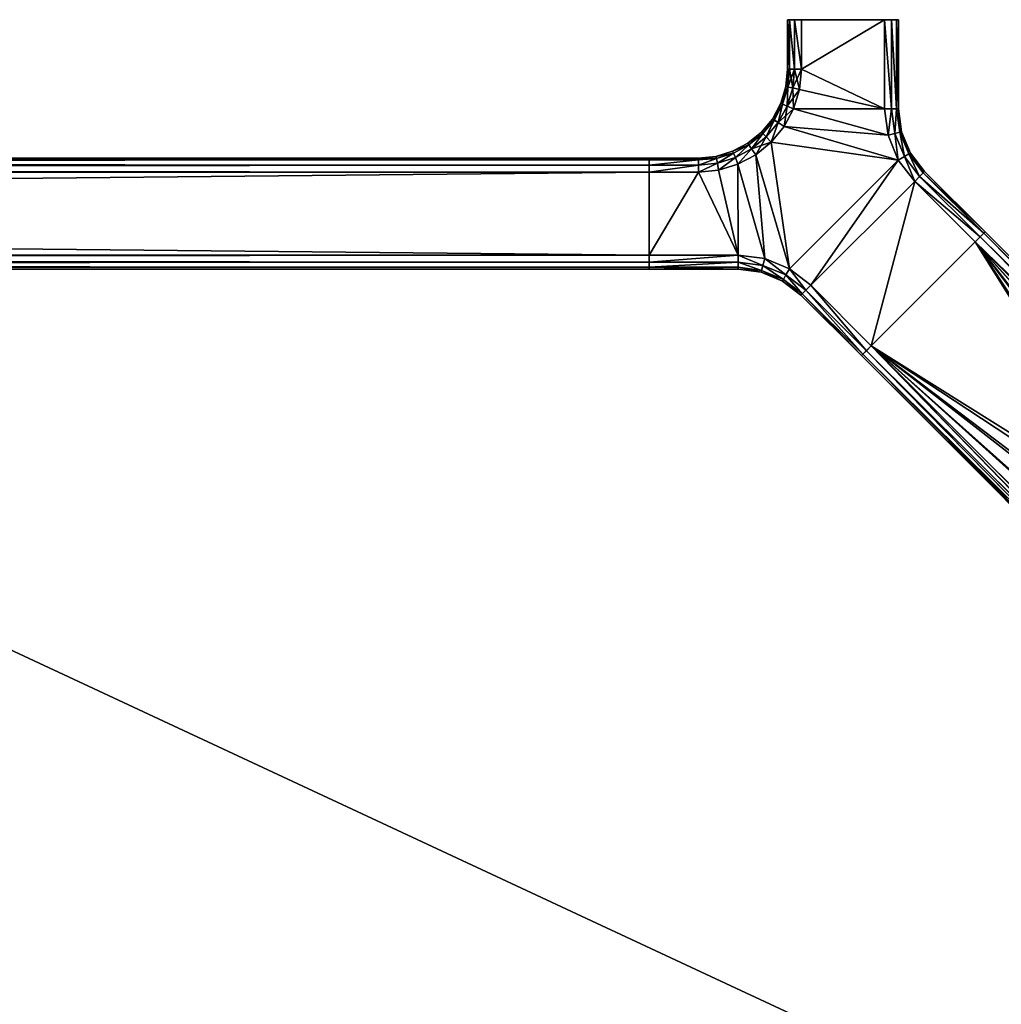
# Model space of a CAD drawing. Header units: inches. Extents: x -120 to 120, y -27 to 27.
# Tile 17 of 21: x 90 to 101, y -19 to -8. Entities that reach past the tile are written whole.
import ezdxf

# ---------------------------------------------------------------- set-up
doc = ezdxf.new("R2010")
doc.units = ezdxf.units.IN
doc.header["$MEASUREMENT"] = 0
for name, color, linetype in [('AFUTL-3-EDWD', 15, 'Continuous'), ('AFUTL-3-FMPT', 4, 'Continuous'), ('AFUTL-3-TPLM', 15, 'Continuous')]:
    doc.layers.add(name, color=color, linetype=linetype)

msp = doc.modelspace()

# ---------------------------------------------------------------- meshes
at = {"layer": 'AFUTL-3-EDWD'}
mesh = msp.add_polyface(dxfattribs=at)
corners = [(0, 25.747, 40.961), (0, -25.747, 40.961), (115.75, -25.747, 40.961), (116.417, -25.672, 40.961), (117.05, -25.45, 40.961), (117.618, -25.093, 40.961), (118.093, -24.618, 40.961), (118.45, -24.05, 40.961), (118.672, -23.417, 40.961), (118.747, -22.75, 40.961), (118.747, 22.75, 40.961), (118.672, 23.417, 40.961), (118.45, 24.05, 40.961), (118.093, 24.618, 40.961), (117.618, 25.093, 40.961), (117.05, 25.45, 40.961), (116.417, 25.672, 40.961), (115.75, 25.747, 40.961), (0, -27, 42.031), (0, 27, 42.031), (115.75, 27, 42.031), (116.488, 26.935, 42.031), (117.203, 26.744, 42.031), (117.875, 26.431, 42.031), (118.482, 26.006, 42.031), (119.006, 25.482, 42.031), (119.43, 24.875, 42.031), (119.744, 24.204, 42.031), (119.935, 23.488, 42.031), (120, 22.75, 42.031), (120, -22.75, 42.031), (119.935, -23.488, 42.031), (119.744, -24.204, 42.031), (119.43, -24.875, 42.031), (119.006, -25.482, 42.031), (118.482, -26.006, 42.031), (117.875, -26.431, 42.031), (117.203, -26.744, 42.031), (116.488, -26.935, 42.031), (115.75, -27, 42.031), (0, 26.154, 41.097), (0, 26.514, 41.332), (0, 26.802, 41.65), (0, -26.802, 41.65), (0, -26.514, 41.332), (0, -26.154, 41.097), (115.75, 26.154, 41.097), (115.75, 26.514, 41.332), (115.75, 26.802, 41.65), (119.154, 22.75, 41.097), (119.514, 22.75, 41.332), (119.802, 22.75, 41.65), (117.938, 25.358, 41.097), (116.341, 26.102, 41.097), (116.403, 26.457, 41.332), (116.453, 26.74, 41.65), (116.914, 25.949, 41.097), (117.037, 26.287, 41.332), (117.136, 26.558, 41.65), (117.452, 25.698, 41.097), (117.632, 26.009, 41.332), (117.776, 26.259, 41.65), (118.169, 25.633, 41.332), (118.354, 25.854, 41.65), (118.698, 24.452, 41.097), (119.009, 24.632, 41.332), (119.259, 24.776, 41.65), (118.854, 25.355, 41.65), (118.633, 25.169, 41.332), (118.358, 24.938, 41.097), (118.949, 23.914, 41.097), (119.287, 24.037, 41.332), (119.557, 24.136, 41.65), (119.102, 23.341, 41.097), (119.456, 23.404, 41.332), (119.74, 23.454, 41.65), (119.154, -22.75, 41.097), (119.514, -22.75, 41.332), (119.802, -22.75, 41.65), (115.75, -26.154, 41.097), (115.75, -26.514, 41.332), (115.75, -26.802, 41.65), (118.358, -24.938, 41.097), (119.102, -23.341, 41.097), (119.456, -23.404, 41.332), (119.74, -23.454, 41.65), (118.949, -23.914, 41.097), (119.287, -24.037, 41.332), (119.557, -24.136, 41.65), (118.698, -24.452, 41.097), (119.009, -24.632, 41.332), (119.259, -24.776, 41.65), (118.633, -25.169, 41.332), (118.854, -25.355, 41.65), (117.452, -25.698, 41.097), (117.632, -26.009, 41.332), (117.776, -26.259, 41.65), (118.354, -25.854, 41.65), (118.169, -25.633, 41.332), (117.938, -25.358, 41.097), (116.914, -25.949, 41.097), (117.037, -26.287, 41.332), (117.136, -26.558, 41.65), (116.341, -26.102, 41.097), (116.403, -26.457, 41.332), (116.453, -26.74, 41.65)]
mesh.append_faces([[corners[k] for k in face] for face in [(43, 39, 18), (44, 81, 43), (45, 80, 44), (1, 79, 45)]], dxfattribs={"vtx0": -1})
mesh.append_faces([[corners[k] for k in face] for face in [(21, 48, 20), (22, 55, 21), (23, 58, 22), (24, 61, 23), (25, 63, 24), (26, 67, 25), (27, 66, 26), (28, 72, 27), (29, 75, 28), (11, 73, 10), (12, 70, 11), (13, 64, 12), (55, 47, 48), (58, 54, 55), (61, 57, 58), (63, 60, 61), (54, 46, 47), (57, 53, 54), (60, 56, 57), (62, 59, 60), (53, 17, 46), (56, 16, 53), (59, 15, 56), (52, 14, 59), (65, 69, 68), (71, 64, 65), (74, 70, 71), (66, 68, 67), (72, 65, 66), (75, 71, 72), (51, 29, 78), (50, 51, 77), (49, 50, 76), (10, 49, 9), (31, 78, 30), (32, 85, 31), (33, 88, 32), (34, 91, 33), (35, 93, 34), (36, 97, 35), (37, 96, 36), (38, 102, 37), (39, 105, 38), (3, 103, 2), (4, 100, 3), (5, 94, 4), (85, 77, 78), (88, 84, 85), (91, 87, 88), (93, 90, 91), (84, 76, 77), (87, 83, 84), (90, 86, 87), (92, 89, 90), (83, 9, 76), (86, 8, 83), (89, 7, 86), (82, 6, 89), (95, 99, 98), (101, 94, 95), (104, 100, 101), (96, 98, 97), (102, 95, 96), (105, 101, 102), (81, 39, 43), (80, 81, 44), (79, 80, 45), (2, 79, 1)]], dxfattribs={"vtx0": -1, "vtx1": -1})
mesh.append_faces([[corners[k] for k in face] for face in [(48, 19, 20), (47, 42, 48), (46, 41, 47), (17, 40, 46), (74, 75, 51), (73, 74, 50), (10, 73, 49), (68, 69, 52), (67, 68, 62), (78, 29, 30), (77, 51, 78), (76, 50, 77), (9, 49, 76), (104, 105, 81), (103, 104, 80), (2, 103, 79), (98, 99, 82), (97, 98, 92)]], dxfattribs={"vtx0": -1, "vtx2": -1})
mesh.append_faces([[corners[k] for k in face] for face in [(42, 19, 48), (41, 42, 47), (40, 41, 46), (0, 40, 17)]], dxfattribs={"vtx1": -1})
mesh.append_faces([[corners[k] for k in face] for face in [(55, 48, 21), (58, 55, 22), (61, 58, 23), (63, 61, 24), (67, 63, 25), (66, 67, 26), (72, 66, 27), (75, 72, 28), (51, 75, 29), (50, 74, 51), (49, 73, 50), (70, 73, 11), (64, 70, 12), (69, 64, 13), (52, 69, 13), (62, 68, 52), (63, 67, 62), (54, 47, 55), (57, 54, 58), (60, 57, 61), (62, 60, 63), (53, 46, 54), (56, 53, 57), (59, 56, 60), (52, 59, 62), (16, 17, 53), (15, 16, 56), (14, 15, 59), (13, 14, 52), (64, 69, 65), (70, 64, 71), (73, 70, 74), (65, 68, 66), (71, 65, 72), (74, 71, 75), (85, 78, 31), (88, 85, 32), (91, 88, 33), (93, 91, 34), (97, 93, 35), (96, 97, 36), (102, 96, 37), (105, 102, 38), (81, 105, 39), (80, 104, 81), (79, 103, 80), (100, 103, 3), (94, 100, 4), (99, 94, 5), (82, 99, 5), (92, 98, 82), (93, 97, 92), (84, 77, 85), (87, 84, 88), (90, 87, 91), (92, 90, 93), (83, 76, 84), (86, 83, 87), (89, 86, 90), (82, 89, 92), (8, 9, 83), (7, 8, 86), (6, 7, 89), (5, 6, 82), (94, 99, 95), (100, 94, 101), (103, 100, 104), (95, 98, 96), (101, 95, 102), (104, 101, 105)]], dxfattribs={"vtx1": -1, "vtx2": -1})
at = {"layer": 'AFUTL-3-FMPT'}
mesh = msp.add_polyface(dxfattribs=at)
corners = [(97.943, -8.95, 40.939), (98.079, -8.789, 40.939), (98.033, -8.76, 40.882), (98.252, -8.632, 40.961), (98.178, -8.602, 40.939), (98.079, -8.789, 40.939), (98.145, -8.832, 40.961), (98.178, -8.602, 40.939), (98.243, -8.399, 40.939), (98.186, -8.388, 40.882), (98.128, -8.58, 40.882), (98.183, -8.188, 40.803), (98.164, -8.384, 40.803), (98.204, -8.188, 40.882), (98.204, -7.63, 40.882), (98.183, -7.63, 40.803), (97.904, -8.911, 40.882), (97.89, -8.896, 40.803), (98.107, -8.571, 40.803), (98.033, -8.76, 40.882), (98.183, -7.63, 39.118), (98.204, -7.63, 39.039), (98.204, -8.188, 39.039), (98.183, -8.188, 39.118), (98.033, -8.759, 39.039), (98.079, -8.789, 38.982), (97.943, -8.95, 38.982), (97.904, -8.911, 39.039), (98.107, -8.571, 39.118), (98.128, -8.58, 39.039), (98.033, -8.759, 39.039), (98.252, -8.632, 38.961), (98.145, -8.832, 38.961), (98.178, -8.602, 38.982), (98.178, -8.602, 38.982), (98.186, -8.388, 39.039), (98.243, -8.399, 38.982), (98.164, -8.384, 39.118), (98.183, -8.188, 39.118), (98.204, -8.188, 39.039), (97.89, -8.896, 39.118), (98.243, -8.399, 38.982), (98.186, -8.388, 39.039), (98.204, -8.188, 39.039), (98.178, -8.602, 38.982), (98.145, -8.832, 38.961), (98.079, -8.789, 38.982), (98.183, -8.188, 40.803), (98.183, -7.63, 40.803), (98.183, -7.63, 39.118), (98.183, -8.188, 39.118), (98.164, -8.384, 39.118), (98.164, -8.384, 40.803), (98.107, -8.571, 39.118), (98.107, -8.571, 40.803), (98.016, -8.749, 39.118), (98.016, -8.749, 40.803), (98.107, -8.571, 40.803), (98.107, -8.571, 39.118), (98.016, -8.749, 40.803), (98.033, -8.76, 40.882), (98.107, -8.571, 40.803), (97.89, -8.896, 40.803), (97.89, -8.896, 39.118), (97.89, -8.896, 40.803), (98.016, -8.749, 40.803), (98.016, -8.749, 39.118), (98.033, -8.759, 39.039), (98.016, -8.749, 39.118), (98.107, -8.571, 39.118), (97.89, -8.896, 39.118)]
mesh.append_faces([[corners[k] for k in face] for face in [(13, 15, 11), (44, 45, 46), (47, 49, 50), (51, 47, 50), (62, 60, 59)]], dxfattribs={"vtx0": -1})
mesh.append_faces([[corners[k] for k in face] for face in [(13, 11, 9), (16, 2, 17), (27, 24, 26), (31, 32, 33), (27, 40, 24), (59, 60, 61)]], dxfattribs={"vtx1": -1})
mesh.append_faces([[corners[k] for k in face] for face in [(0, 1, 2), (3, 4, 5), (5, 6, 3), (7, 8, 9), (9, 10, 7), (11, 12, 9), (13, 14, 15), (10, 9, 12), (12, 18, 10), (19, 10, 18), (10, 19, 5), (5, 4, 10), (20, 21, 22), (22, 23, 20), (24, 25, 26), (28, 29, 30), (34, 29, 35), (35, 36, 34), (37, 38, 39), (39, 35, 37), (35, 29, 28), (28, 37, 35), (41, 42, 43), (46, 30, 29), (29, 44, 46), (47, 48, 49), (51, 52, 47), (53, 54, 52), (52, 51, 53), (55, 56, 57), (57, 58, 55), (63, 64, 65), (65, 66, 63), (67, 68, 69), (70, 68, 67)]], dxfattribs={"vtx2": -1})
mesh = msp.add_polyface(dxfattribs=at)
corners = [(98.262, -8.188, 40.939), (98.262, -7.63, 40.939), (98.204, -7.63, 40.882), (98.204, -8.188, 40.882), (98.186, -8.388, 40.882), (98.243, -8.399, 40.939), (98.341, -8.188, 40.961), (98.341, -7.63, 40.961), (99.354, -8.632, 40.939), (99.354, -7.63, 40.939), (99.276, -7.63, 40.961), (99.276, -8.632, 40.961), (99.412, -8.632, 40.882), (99.412, -7.63, 40.882), (99.433, -8.632, 40.803), (99.433, -7.63, 40.803), (98.204, -7.63, 39.039), (98.262, -7.63, 38.982), (98.262, -8.188, 38.982), (98.204, -8.188, 39.039), (98.341, -7.63, 38.961), (98.341, -8.188, 38.961), (98.204, -8.188, 39.039), (98.262, -8.188, 38.982), (98.243, -8.399, 38.982), (98.318, -8.415, 38.961), (99.276, -7.63, 38.961), (99.354, -7.63, 38.982), (99.354, -8.632, 38.982), (99.276, -8.632, 38.961), (99.412, -7.63, 39.039), (99.412, -8.632, 39.039), (99.433, -7.63, 39.118), (99.433, -8.632, 39.118), (99.433, -8.632, 39.118), (99.433, -7.63, 39.118), (99.433, -7.63, 40.803), (99.433, -8.632, 40.803), (98.183, -7.63, 40.803), (98.204, -7.63, 40.882), (98.262, -7.63, 40.939), (98.341, -7.63, 40.961), (98.183, -7.63, 39.118), (98.262, -7.63, 38.982), (98.204, -7.63, 39.039), (98.341, -7.63, 38.961), (99.276, -7.63, 38.961), (99.276, -7.63, 40.961), (99.433, -7.63, 39.118), (99.412, -7.63, 39.039), (99.354, -7.63, 38.982), (99.433, -7.63, 40.803), (99.354, -7.63, 40.939), (99.412, -7.63, 40.882)]
mesh.append_faces([[corners[k] for k in face] for face in [(0, 2, 3), (4, 0, 3), (6, 1, 0), (5, 6, 0), (8, 10, 11), (12, 9, 8), (14, 13, 12), (6, 10, 7), (34, 36, 37), (51, 52, 53)]], dxfattribs={"vtx0": -1})
mesh.append_faces([[corners[k] for k in face] for face in [(29, 21, 26)]], dxfattribs={"vtx0": -1, "vtx1": -1})
mesh.append_faces([[corners[k] for k in face] for face in [(45, 42, 41), (48, 46, 47)]], dxfattribs={"vtx0": -1, "vtx1": -1, "vtx2": -1})
mesh.append_faces([[corners[k] for k in face] for face in [(6, 11, 10), (38, 40, 41), (46, 41, 47), (48, 50, 46), (51, 47, 52)]], dxfattribs={"vtx0": -1, "vtx2": -1})
mesh.append_faces([[corners[k] for k in face] for face in [(29, 26, 28), (28, 27, 31), (31, 30, 33)]], dxfattribs={"vtx1": -1})
mesh.append_faces([[corners[k] for k in face] for face in [(42, 38, 41), (45, 43, 42), (46, 45, 41), (51, 48, 47)]], dxfattribs={"vtx1": -1, "vtx2": -1})
mesh.append_faces([[corners[k] for k in face] for face in [(0, 1, 2), (4, 5, 0), (6, 7, 1), (8, 9, 10), (12, 13, 9), (14, 15, 13), (16, 17, 18), (18, 19, 16), (17, 20, 21), (21, 18, 17), (22, 23, 24), (23, 21, 25), (25, 24, 23), (26, 27, 28), (27, 30, 31), (30, 32, 33), (21, 20, 26), (34, 35, 36), (38, 39, 40), (43, 44, 42), (48, 49, 50)]], dxfattribs={"vtx2": -1})
mesh = msp.add_polyface(dxfattribs=at)
corners = [(98.243, -8.399, 40.939), (98.318, -8.415, 40.961), (98.341, -8.188, 40.961), (98.178, -8.602, 40.939), (98.252, -8.632, 40.961), (98.243, -8.399, 40.939), (99.431, -9.21, 40.961), (99.499, -9.171, 40.939), (99.391, -8.911, 40.939), (99.315, -8.931, 40.961), (99.354, -8.632, 40.939), (99.276, -8.632, 40.961), (99.447, -8.896, 40.882), (99.412, -8.632, 40.882), (99.549, -9.142, 40.882), (99.467, -8.891, 40.803), (99.433, -8.632, 40.803), (99.567, -9.132, 40.803), (98.145, -8.832, 40.961), (98.001, -9.007, 40.961), (98.243, -8.399, 38.982), (98.318, -8.415, 38.961), (98.252, -8.632, 38.961), (98.178, -8.602, 38.982), (99.315, -8.931, 38.961), (99.276, -8.632, 38.961), (99.354, -8.632, 38.982), (99.391, -8.911, 38.982), (99.499, -9.171, 38.982), (99.431, -9.21, 38.961), (99.412, -8.632, 39.039), (99.447, -8.896, 39.039), (99.549, -9.142, 39.039), (99.433, -8.632, 39.118), (99.467, -8.891, 39.118), (99.567, -9.132, 39.118), (98.001, -9.007, 38.961), (98.145, -8.832, 38.961), (98.341, -8.188, 38.961), (99.467, -8.891, 39.118), (99.467, -8.891, 40.803), (99.567, -9.132, 40.803), (99.567, -9.132, 39.118), (99.433, -8.632, 40.803), (99.467, -8.891, 40.803), (99.467, -8.891, 39.118), (99.433, -8.632, 39.118), (99.433, -8.632, 40.803), (99.467, -8.891, 39.118)]
mesh.append_faces([[corners[k] for k in face] for face in [(9, 10, 11), (8, 13, 10), (12, 16, 13), (27, 29, 24)]], dxfattribs={"vtx0": -1})
mesh.append_faces([[corners[k] for k in face] for face in [(18, 6, 9), (4, 9, 11), (29, 36, 37), (24, 37, 22), (25, 22, 21), (25, 21, 38)]], dxfattribs={"vtx0": -1, "vtx2": -1})
mesh.append_faces([[corners[k] for k in face] for face in [(9, 6, 8), (27, 24, 26), (31, 27, 30), (34, 31, 33), (46, 47, 48)]], dxfattribs={"vtx1": -1})
mesh.append_faces([[corners[k] for k in face] for face in [(18, 19, 6), (4, 18, 9), (1, 4, 11), (2, 1, 11), (24, 29, 37), (25, 24, 22)]], dxfattribs={"vtx1": -1, "vtx2": -1})
mesh.append_faces([[corners[k] for k in face] for face in [(0, 1, 2), (3, 4, 1), (1, 5, 3), (6, 7, 8), (9, 8, 10), (8, 12, 13), (7, 14, 12), (12, 8, 7), (12, 15, 16), (14, 17, 15), (15, 12, 14), (20, 21, 22), (22, 23, 20), (24, 25, 26), (27, 28, 29), (27, 26, 30), (31, 32, 28), (28, 27, 31), (31, 30, 33), (34, 35, 32), (32, 31, 34), (39, 40, 41), (41, 42, 39), (43, 44, 45)]], dxfattribs={"vtx2": -1})
mesh = msp.add_polyface(dxfattribs=at)
corners = [(97.378, -9.169, 40.803), (97.183, -9.188, 40.803), (97.382, -9.192, 40.882), (97.575, -9.132, 40.882), (97.565, -9.112, 40.803), (97.625, -9.258, 40.961), (97.825, -9.151, 40.961), (97.779, -9.085, 40.939), (97.596, -9.181, 40.939), (97.749, -9.038, 40.882), (97.89, -8.896, 40.803), (97.749, -9.038, 40.882), (97.904, -8.911, 40.882), (98.001, -9.007, 40.961), (98.145, -8.832, 40.961), (98.079, -8.789, 40.939), (97.943, -8.95, 40.939), (98.033, -8.76, 40.882), (97.943, -8.95, 40.939), (97.779, -9.085, 40.939), (97.394, -9.245, 40.939), (97.596, -9.181, 40.939), (97.183, -9.188, 39.118), (97.378, -9.169, 39.118), (97.382, -9.192, 39.039), (97.565, -9.112, 39.118), (97.575, -9.132, 39.039), (97.779, -9.085, 38.982), (97.825, -9.151, 38.961), (97.625, -9.258, 38.961), (97.596, -9.181, 38.982), (97.749, -9.038, 39.039), (98.079, -8.789, 38.982), (98.145, -8.832, 38.961), (98.001, -9.007, 38.961), (97.943, -8.95, 38.982), (97.779, -9.085, 38.982), (97.749, -9.038, 39.039), (97.904, -8.911, 39.039), (97.779, -9.085, 38.982), (97.596, -9.181, 38.982), (97.394, -9.245, 38.982), (97.89, -8.896, 39.118), (97.378, -9.169, 39.118), (97.378, -9.169, 40.803), (97.565, -9.112, 40.803), (97.565, -9.112, 39.118), (97.183, -9.188, 39.118), (97.183, -9.188, 40.803), (97.737, -9.019, 39.118), (97.737, -9.019, 40.803), (97.89, -8.896, 40.803), (97.89, -8.896, 39.118), (97.737, -9.019, 40.803), (97.749, -9.038, 40.882), (97.89, -8.896, 40.803), (97.565, -9.112, 40.803), (97.565, -9.112, 39.118), (97.565, -9.112, 40.803), (97.737, -9.019, 40.803), (97.737, -9.019, 39.118), (97.749, -9.038, 39.039), (97.737, -9.019, 39.118), (97.89, -8.896, 39.118), (97.565, -9.112, 39.118)]
mesh.append_faces([[corners[k] for k in face] for face in [(10, 11, 12), (36, 38, 35), (37, 42, 38), (47, 44, 43), (56, 54, 53)]], dxfattribs={"vtx0": -1})
mesh.append_faces([[corners[k] for k in face] for face in [(0, 1, 2), (3, 9, 4), (35, 32, 34), (35, 34, 36), (26, 25, 31), (28, 39, 34), (53, 54, 55)]], dxfattribs={"vtx1": -1})
mesh.append_faces([[corners[k] for k in face] for face in [(3, 4, 0), (0, 2, 3), (5, 6, 7), (7, 8, 5), (9, 3, 8), (8, 7, 9), (13, 14, 15), (15, 16, 13), (17, 12, 16), (18, 19, 6), (6, 13, 18), (20, 21, 3), (12, 11, 19), (19, 18, 12), (22, 23, 24), (23, 25, 26), (26, 24, 23), (27, 28, 29), (29, 30, 27), (30, 26, 31), (31, 27, 30), (32, 33, 34), (36, 37, 38), (26, 40, 41), (43, 44, 45), (45, 46, 43), (47, 48, 44), (49, 50, 51), (51, 52, 49), (57, 58, 59), (59, 60, 57), (61, 62, 63), (64, 62, 61)]], dxfattribs={"vtx2": -1})
mesh = msp.add_polyface(dxfattribs=at)
corners = [(98.127, -10.572, 40.803), (98.138, -10.554, 40.882), (97.891, -10.452, 40.882), (99.016, -11.412, 40.803), (99.031, -11.397, 40.882), (98.349, -10.716, 40.882), (98.334, -10.731, 40.803), (98.166, -10.504, 40.939), (98.39, -10.675, 40.939), (99.071, -11.357, 40.939), (97.906, -10.396, 40.939), (99.127, -11.301, 40.961), (98.445, -10.619, 40.961), (98.206, -10.435, 40.961), (97.927, -10.32, 40.961), (99.431, -9.21, 40.961), (98.001, -9.007, 40.961), (97.825, -9.151, 40.961), (97.891, -10.452, 39.039), (98.138, -10.554, 39.039), (98.127, -10.572, 39.118), (98.334, -10.731, 39.118), (98.349, -10.716, 39.039), (99.031, -11.397, 39.039), (99.016, -11.412, 39.118), (98.39, -10.675, 38.982), (99.071, -11.357, 38.982), (98.166, -10.504, 38.982), (97.906, -10.396, 38.982), (98.445, -10.619, 38.961), (99.127, -11.301, 38.961), (98.206, -10.435, 38.961), (97.927, -10.32, 38.961), (97.825, -9.151, 38.961), (98.001, -9.007, 38.961), (99.431, -9.21, 38.961), (98.334, -10.731, 40.803), (98.127, -10.572, 40.803), (98.127, -10.572, 39.118), (99.016, -11.412, 39.118), (99.016, -11.412, 40.803), (98.334, -10.731, 39.118), (98.127, -10.572, 39.118), (98.127, -10.572, 40.803), (97.886, -10.472, 40.803), (99.127, -11.301, 40.961), (99.031, -11.397, 40.882), (99.016, -11.412, 40.803), (99.016, -11.412, 39.118)]
mesh.append_faces([[corners[k] for k in face] for face in [(6, 1, 0), (4, 8, 5), (22, 24, 21), (25, 23, 22), (27, 22, 19), (29, 26, 25), (31, 25, 27), (32, 27, 28)]], dxfattribs={"vtx0": -1})
mesh.append_faces([[corners[k] for k in face] for face in [(16, 13, 15), (35, 31, 34)]], dxfattribs={"vtx0": -1, "vtx1": -1, "vtx2": -1})
mesh.append_faces([[corners[k] for k in face] for face in [(31, 33, 34), (35, 29, 31), (45, 46, 47), (45, 47, 48)]], dxfattribs={"vtx0": -1, "vtx2": -1})
mesh.append_faces([[corners[k] for k in face] for face in [(6, 3, 5), (8, 7, 5), (8, 9, 12), (7, 8, 13), (10, 7, 14), (22, 21, 19), (41, 39, 36), (41, 36, 38)]], dxfattribs={"vtx1": -1})
mesh.append_faces([[corners[k] for k in face] for face in [(13, 12, 15), (16, 17, 13)]], dxfattribs={"vtx1": -1, "vtx2": -1})
mesh.append_faces([[corners[k] for k in face] for face in [(0, 1, 2), (3, 4, 5), (6, 5, 1), (7, 1, 5), (4, 9, 8), (1, 7, 10), (9, 11, 12), (8, 12, 13), (7, 13, 14), (18, 19, 20), (21, 20, 19), (22, 23, 24), (25, 26, 23), (27, 25, 22), (28, 27, 19), (29, 30, 26), (31, 29, 25), (32, 31, 27), (36, 37, 38), (39, 40, 36), (42, 43, 44)]], dxfattribs={"vtx2": -1})
mesh = msp.add_polyface(dxfattribs=at)
corners = [(96.625, -9.345, 38.961), (96.625, -9.267, 38.982), (96.625, -9.209, 39.039), (96.625, -9.188, 39.118), (96.625, -9.188, 40.803), (96.625, -9.209, 40.882), (96.625, -9.267, 40.939), (96.625, -9.345, 40.961), (96.625, -10.28, 40.961), (96.625, -10.359, 40.939), (96.625, -10.417, 40.882), (96.625, -10.438, 40.803), (96.625, -10.438, 39.118), (96.625, -10.417, 39.039), (96.625, -10.359, 38.982), (96.625, -10.28, 38.961), (2.165, -9.345, 38.961), (2.165, -9.267, 38.982), (2.165, -9.209, 39.039), (2.165, -9.188, 39.118), (2.165, -9.188, 40.803), (2.165, -9.209, 40.882), (2.165, -9.267, 40.939), (2.165, -9.345, 40.961), (2.165, -10.28, 40.961), (2.165, -10.359, 40.939), (2.165, -10.417, 40.882), (2.165, -10.438, 40.803), (2.165, -10.438, 39.118), (2.165, -10.417, 39.039), (2.165, -10.359, 38.982), (2.165, -10.28, 38.961)]
mesh.append_faces([[corners[k] for k in face] for face in [(6, 4, 5), (14, 12, 13), (1, 16, 17), (2, 17, 18), (3, 18, 19), (4, 19, 20), (22, 7, 6), (21, 6, 5), (20, 5, 4), (7, 24, 8), (9, 24, 25), (10, 25, 26), (11, 26, 27), (12, 27, 28), (13, 28, 29), (14, 29, 30), (15, 30, 31), (15, 16, 0), (17, 19, 18), (28, 30, 29)]], dxfattribs={"vtx0": -1})
mesh.append_faces([[corners[k] for k in face] for face in [(1, 3, 0), (7, 4, 6), (9, 11, 8), (15, 12, 14), (22, 20, 23), (16, 19, 17), (23, 31, 24)]], dxfattribs={"vtx0": -1, "vtx1": -1})
mesh.append_faces([[corners[k] for k in face] for face in [(0, 3, 7), (8, 12, 15), (23, 19, 16), (24, 31, 28)]], dxfattribs={"vtx0": -1, "vtx1": -1, "vtx2": -1})
mesh.append_faces([[corners[k] for k in face] for face in [(0, 7, 8), (8, 11, 12), (23, 20, 19), (24, 28, 27), (27, 25, 24)]], dxfattribs={"vtx0": -1, "vtx2": -1})
mesh.append_faces([[corners[k] for k in face] for face in [(0, 16, 1), (1, 17, 2), (2, 18, 3), (3, 19, 4), (23, 7, 22), (22, 6, 21), (21, 5, 20), (23, 24, 7), (8, 24, 9), (9, 25, 10), (10, 26, 11), (11, 27, 12), (12, 28, 13), (13, 29, 14), (14, 30, 15), (31, 16, 15), (26, 25, 27)]], dxfattribs={"vtx1": -1})
mesh.append_faces([[corners[k] for k in face] for face in [(3, 4, 7), (15, 0, 8), (16, 31, 23), (31, 30, 28)]], dxfattribs={"vtx1": -1, "vtx2": -1})
mesh.append_faces([[corners[k] for k in face] for face in [(1, 2, 3), (9, 10, 11), (22, 21, 20)]], dxfattribs={"vtx2": -1})
mesh = msp.add_polyface(dxfattribs=at)
corners = [(97.382, -9.192, 40.882), (97.183, -9.267, 40.939), (97.394, -9.245, 40.939), (97.408, -9.323, 40.961), (97.625, -9.258, 40.961), (97.596, -9.181, 40.939), (97.183, -9.345, 40.961), (97.575, -9.132, 40.882), (97.627, -10.417, 40.882), (96.625, -10.438, 40.803), (97.627, -10.438, 40.803), (97.886, -10.472, 40.803), (97.891, -10.452, 40.882), (98.127, -10.572, 40.803), (97.627, -10.359, 40.939), (96.625, -10.417, 40.882), (97.906, -10.396, 40.939), (98.138, -10.554, 40.882), (97.627, -10.28, 40.961), (96.625, -10.359, 40.939), (97.927, -10.32, 40.961), (97.825, -9.151, 40.961), (98.206, -10.435, 40.961), (97.382, -9.192, 39.039), (97.394, -9.245, 38.982), (97.183, -9.267, 38.982), (97.408, -9.323, 38.961), (97.183, -9.345, 38.961), (97.596, -9.181, 38.982), (97.625, -9.258, 38.961), (97.575, -9.132, 39.039), (97.627, -10.438, 39.118), (96.625, -10.438, 39.118), (97.627, -10.417, 39.039), (97.886, -10.472, 39.118), (97.891, -10.452, 39.039), (98.127, -10.572, 39.118), (96.625, -10.417, 39.039), (97.627, -10.359, 38.982), (97.906, -10.396, 38.982), (98.138, -10.554, 39.039), (96.625, -10.359, 38.982), (97.627, -10.28, 38.961), (97.927, -10.32, 38.961), (97.825, -9.151, 38.961), (98.206, -10.435, 38.961), (97.886, -10.472, 40.803), (97.886, -10.472, 39.118), (98.127, -10.572, 39.118), (97.627, -10.438, 40.803), (97.886, -10.472, 39.118), (97.886, -10.472, 40.803), (97.627, -10.438, 39.118), (97.886, -10.472, 39.118), (97.627, -10.438, 40.803), (96.625, -10.438, 39.118)]
mesh.append_faces([[corners[k] for k in face] for face in [(0, 1, 2), (2, 6, 3), (8, 9, 10), (11, 8, 10), (14, 15, 8), (12, 14, 8), (18, 19, 14), (16, 18, 14), (26, 28, 29), (49, 50, 51)]], dxfattribs={"vtx0": -1})
mesh.append_faces([[corners[k] for k in face] for face in [(4, 18, 20), (21, 20, 22), (42, 27, 26), (42, 26, 29), (43, 29, 44)]], dxfattribs={"vtx0": -1, "vtx2": -1})
mesh.append_faces([[corners[k] for k in face] for face in [(2, 3, 5), (26, 27, 24), (31, 32, 33), (35, 34, 33), (33, 37, 38), (39, 35, 38), (38, 41, 42), (43, 39, 42), (52, 53, 54)]], dxfattribs={"vtx1": -1})
mesh.append_faces([[corners[k] for k in face] for face in [(3, 6, 18), (4, 3, 18), (21, 4, 20), (43, 42, 29), (45, 43, 44)]], dxfattribs={"vtx1": -1, "vtx2": -1})
mesh.append_faces([[corners[k] for k in face] for face in [(3, 4, 5), (7, 0, 2), (11, 12, 8), (12, 11, 13), (12, 16, 14), (16, 12, 17), (16, 20, 18), (23, 24, 25), (26, 24, 28), (24, 23, 30), (34, 31, 33), (36, 34, 35), (35, 33, 38), (40, 35, 39), (39, 38, 42), (46, 47, 48), (55, 52, 54)]], dxfattribs={"vtx2": -1})
mesh = msp.add_polyface(dxfattribs=at)
corners = [(97.183, -9.209, 40.882), (96.625, -9.209, 40.882), (96.625, -9.267, 40.939), (97.183, -9.267, 40.939), (97.382, -9.192, 40.882), (97.183, -9.188, 40.803), (96.625, -9.188, 40.803), (96.625, -9.345, 40.961), (97.183, -9.345, 40.961), (97.394, -9.245, 40.939), (97.627, -10.417, 40.882), (96.625, -10.417, 40.882), (96.625, -10.438, 40.803), (97.627, -10.359, 40.939), (96.625, -10.359, 40.939), (97.627, -10.28, 40.961), (96.625, -10.28, 40.961), (97.183, -9.209, 39.039), (97.382, -9.192, 39.039), (97.183, -9.267, 38.982), (96.625, -9.267, 38.982), (96.625, -9.209, 39.039), (97.183, -9.188, 39.118), (96.625, -9.188, 39.118), (96.625, -9.345, 38.961), (97.183, -9.345, 38.961), (97.394, -9.245, 38.982), (96.625, -10.438, 39.118), (96.625, -10.417, 39.039), (97.627, -10.417, 39.039), (96.625, -10.359, 38.982), (97.627, -10.359, 38.982), (96.625, -10.28, 38.961), (97.627, -10.28, 38.961), (97.183, -9.188, 39.118), (96.625, -9.188, 39.118), (96.625, -9.188, 40.803), (97.183, -9.188, 40.803), (96.625, -10.438, 39.118), (97.627, -10.438, 40.803), (96.625, -10.438, 40.803), (96.625, -10.438, 40.803), (96.625, -10.417, 40.882), (96.625, -10.359, 40.939), (96.625, -10.28, 40.961), (96.625, -10.438, 39.118), (96.625, -10.359, 38.982), (96.625, -10.417, 39.039), (96.625, -10.28, 38.961), (96.625, -9.345, 38.961), (96.625, -9.345, 40.961), (96.625, -9.188, 39.118), (96.625, -9.209, 39.039), (96.625, -9.267, 38.982), (96.625, -9.188, 40.803), (96.625, -9.267, 40.939), (96.625, -9.209, 40.882)]
mesh.append_faces([[corners[k] for k in face] for face in [(0, 2, 3), (5, 1, 0), (3, 7, 8), (20, 17, 19), (22, 18, 17), (21, 22, 17), (34, 36, 37), (38, 39, 40), (54, 55, 56)]], dxfattribs={"vtx0": -1})
mesh.append_faces([[corners[k] for k in face] for face in [(48, 45, 44), (51, 49, 50)]], dxfattribs={"vtx0": -1, "vtx1": -1, "vtx2": -1})
mesh.append_faces([[corners[k] for k in face] for face in [(8, 16, 15), (41, 43, 44), (49, 44, 50), (51, 53, 49), (54, 50, 55)]], dxfattribs={"vtx0": -1, "vtx2": -1})
mesh.append_faces([[corners[k] for k in face] for face in [(17, 18, 19), (25, 24, 19)]], dxfattribs={"vtx1": -1})
mesh.append_faces([[corners[k] for k in face] for face in [(33, 32, 25), (45, 41, 44), (48, 46, 45), (49, 48, 44), (54, 51, 50)]], dxfattribs={"vtx1": -1, "vtx2": -1})
mesh.append_faces([[corners[k] for k in face] for face in [(0, 1, 2), (4, 0, 3), (5, 6, 1), (5, 0, 4), (3, 2, 7), (9, 3, 8), (10, 11, 12), (13, 14, 11), (15, 16, 14), (8, 7, 16), (20, 21, 17), (21, 23, 22), (24, 20, 19), (25, 19, 26), (27, 28, 29), (28, 30, 31), (30, 32, 33), (32, 24, 25), (34, 35, 36), (41, 42, 43), (46, 47, 45), (51, 52, 53)]], dxfattribs={"vtx2": -1})
mesh = msp.add_polyface(dxfattribs=at)
corners = [(99.615, -9.45, 40.961), (100.296, -10.132, 40.961), (100.352, -10.076, 40.939), (99.67, -9.395, 40.939), (99.499, -9.171, 40.939), (99.431, -9.21, 40.961), (99.549, -9.142, 40.882), (99.711, -9.354, 40.882), (100.393, -10.035, 40.882), (99.567, -9.132, 40.803), (99.726, -9.339, 40.803), (100.408, -10.02, 40.803), (99.127, -11.301, 40.961), (98.445, -10.619, 40.961), (100.352, -10.076, 38.982), (100.296, -10.132, 38.961), (99.615, -9.45, 38.961), (99.67, -9.395, 38.982), (99.499, -9.171, 38.982), (99.431, -9.21, 38.961), (100.393, -10.035, 39.039), (99.711, -9.354, 39.039), (99.549, -9.142, 39.039), (100.408, -10.02, 39.118), (99.726, -9.339, 39.118), (99.567, -9.132, 39.118), (99.127, -11.301, 38.961), (98.445, -10.619, 38.961), (99.567, -9.132, 39.118), (99.567, -9.132, 40.803), (99.726, -9.339, 40.803), (99.726, -9.339, 39.118), (100.408, -10.02, 39.118), (100.408, -10.02, 40.803), (99.127, -11.301, 40.961), (99.071, -11.357, 40.939), (99.031, -11.397, 40.882), (100.296, -10.132, 40.961), (99.016, -11.412, 39.118), (100.393, -10.035, 40.882), (100.352, -10.076, 40.939), (100.408, -10.02, 40.803), (100.296, -10.132, 38.961), (100.352, -10.076, 38.982), (100.393, -10.035, 39.039), (100.408, -10.02, 39.118), (99.127, -11.301, 38.961), (99.031, -11.397, 39.039), (99.071, -11.357, 38.982)]
mesh.append_faces([[corners[k] for k in face] for face in [(0, 2, 3), (18, 16, 19), (22, 17, 18), (25, 21, 22), (32, 30, 33), (46, 47, 48)]], dxfattribs={"vtx0": -1})
mesh.append_faces([[corners[k] for k in face] for face in [(41, 37, 38), (46, 41, 38)]], dxfattribs={"vtx0": -1, "vtx1": -1, "vtx2": -1})
mesh.append_faces([[corners[k] for k in face] for face in [(13, 0, 5), (16, 26, 27), (42, 44, 45), (46, 45, 41), (46, 38, 47)]], dxfattribs={"vtx0": -1, "vtx2": -1})
mesh.append_faces([[corners[k] for k in face] for face in [(5, 0, 4), (7, 6, 3), (2, 8, 3), (10, 9, 7), (8, 11, 7), (17, 14, 16), (21, 20, 17), (24, 23, 21), (31, 28, 30)]], dxfattribs={"vtx1": -1})
mesh.append_faces([[corners[k] for k in face] for face in [(13, 12, 0), (19, 16, 27), (37, 34, 38), (41, 39, 37), (46, 42, 45)]], dxfattribs={"vtx1": -1, "vtx2": -1})
mesh.append_faces([[corners[k] for k in face] for face in [(0, 1, 2), (0, 3, 4), (6, 4, 3), (8, 7, 3), (9, 6, 7), (11, 10, 7), (12, 1, 0), (14, 15, 16), (18, 17, 16), (20, 14, 17), (22, 21, 17), (23, 20, 21), (25, 24, 21), (16, 15, 26), (28, 29, 30), (32, 31, 30), (34, 35, 36), (39, 40, 37), (42, 43, 44)]], dxfattribs={"vtx2": -1})
mesh = msp.add_polyface(dxfattribs=at)
corners = [(103.596, -13.338, 38.991), (103.304, -13.047, 40.93), (103.344, -13.018, 40.896), (103.374, -13.003, 40.846), (103.391, -13.004, 40.787), (103.639, -13.252, 39.134), (103.64, -13.269, 39.075), (103.625, -13.299, 39.025), (102.042, -14.309, 40.93), (102.334, -14.601, 38.991), (102.294, -14.63, 39.025), (102.264, -14.645, 39.075), (102.247, -14.644, 39.134), (101.999, -14.395, 40.787), (101.998, -14.379, 40.846), (102.013, -14.349, 40.896), (100.408, -10.02, 40.787), (100.393, -10.035, 40.866), (100.352, -10.076, 40.924), (100.296, -10.132, 40.945), (99.127, -11.301, 40.945), (99.071, -11.357, 40.924), (99.031, -11.397, 40.866), (99.016, -11.412, 40.787), (99.016, -11.412, 39.134), (99.031, -11.397, 39.055), (99.071, -11.357, 38.997), (99.127, -11.301, 38.976), (100.296, -10.132, 38.976), (100.352, -10.076, 38.997), (100.393, -10.035, 39.055), (100.408, -10.02, 39.134), (102, -14.174, 40.945), (101.982, -13.845, 40.945), (102.071, -13.53, 40.945), (102.26, -13.264, 40.945), (102.526, -13.076, 40.945), (102.84, -12.986, 40.945), (103.17, -13.005, 40.945), (103.465, -13.301, 38.976), (103.136, -13.282, 38.976), (102.821, -13.372, 38.976), (102.555, -13.56, 38.976), (102.367, -13.826, 38.976), (102.278, -14.141, 38.976), (102.296, -14.47, 38.976)]
mesh.append_faces([[corners[k] for k in face] for face in [(7, 1, 0), (15, 9, 8), (16, 18, 17), (45, 8, 9), (44, 32, 45), (43, 33, 44), (42, 34, 43), (13, 24, 12), (27, 44, 45), (31, 4, 5), (19, 37, 38), (14, 23, 13), (15, 22, 14), (9, 27, 45), (10, 26, 9), (1, 19, 38), (2, 18, 1), (6, 31, 5), (7, 30, 6)]], dxfattribs={"vtx0": -1})
mesh.append_faces([[corners[k] for k in face] for face in [(6, 2, 7), (5, 3, 6), (14, 11, 15), (23, 20, 24), (22, 20, 23), (31, 28, 16), (28, 42, 27), (20, 35, 19)]], dxfattribs={"vtx0": -1, "vtx1": -1})
mesh.append_faces([[corners[k] for k in face] for face in [(27, 19, 16), (24, 19, 27)]], dxfattribs={"vtx0": -1, "vtx1": -1, "vtx2": -1})
mesh.append_faces([[corners[k] for k in face] for face in [(24, 20, 19), (16, 28, 27)]], dxfattribs={"vtx0": -1, "vtx2": -1})
mesh.append_faces([[corners[k] for k in face] for face in [(4, 3, 5), (13, 12, 14), (21, 20, 22), (30, 29, 31), (32, 8, 45), (33, 32, 44), (34, 33, 43), (35, 34, 42), (41, 36, 42), (40, 37, 41), (39, 38, 40), (0, 1, 39), (23, 24, 13), (16, 4, 31), (22, 23, 14), (8, 21, 15), (32, 20, 8), (26, 27, 9), (11, 25, 10), (12, 24, 11), (18, 19, 1), (3, 17, 2), (4, 16, 3), (30, 31, 6), (0, 29, 7), (39, 28, 0)]], dxfattribs={"vtx1": -1})
mesh.append_faces([[corners[k] for k in face] for face in [(2, 1, 7), (3, 2, 6), (10, 9, 15), (11, 10, 15), (12, 11, 14), (19, 18, 16), (25, 24, 27), (29, 28, 31), (43, 44, 27), (42, 43, 27), (41, 42, 28), (40, 41, 28), (34, 35, 20), (33, 34, 20), (36, 37, 19), (35, 36, 19), (21, 22, 15), (25, 26, 10), (17, 18, 2), (29, 30, 7)]], dxfattribs={"vtx1": -1, "vtx2": -1})
mesh.append_faces([[corners[k] for k in face] for face in [(27, 26, 25), (36, 35, 42), (37, 36, 41), (38, 37, 40), (1, 38, 39), (28, 39, 40), (20, 32, 33), (20, 21, 8), (24, 25, 11), (16, 17, 3), (28, 29, 0)]], dxfattribs={"vtx2": -1})
at = {"layer": 'AFUTL-3-TPLM'}
mesh = msp.add_polyface(dxfattribs=at)
corners = [(0, 25.747, 40.961), (0, -25.747, 40.961), (115.75, -25.747, 40.961), (116.417, -25.672, 40.961), (117.05, -25.45, 40.961), (117.618, -25.093, 40.961), (118.093, -24.618, 40.961), (118.45, -24.05, 40.961), (118.672, -23.417, 40.961), (118.747, -22.75, 40.961), (118.747, 22.75, 40.961), (118.672, 23.417, 40.961), (118.45, 24.05, 40.961), (118.093, 24.618, 40.961), (117.618, 25.093, 40.961), (117.05, 25.45, 40.961), (116.417, 25.672, 40.961), (115.75, 25.747, 40.961), (0, -27, 42.031), (0, 27, 42.031), (115.75, 27, 42.031), (116.488, 26.935, 42.031), (117.203, 26.744, 42.031), (117.875, 26.431, 42.031), (118.482, 26.006, 42.031), (119.006, 25.482, 42.031), (119.43, 24.875, 42.031), (119.744, 24.204, 42.031), (119.935, 23.488, 42.031), (120, 22.75, 42.031), (120, -22.75, 42.031), (119.935, -23.488, 42.031), (119.744, -24.204, 42.031), (119.43, -24.875, 42.031), (119.006, -25.482, 42.031), (118.482, -26.006, 42.031), (117.875, -26.431, 42.031), (117.203, -26.744, 42.031), (116.488, -26.935, 42.031), (115.75, -27, 42.031), (0, 26.154, 41.097), (0, 26.514, 41.332), (0, 26.802, 41.65), (0, -26.802, 41.65), (0, -26.514, 41.332), (0, -26.154, 41.097)]
mesh.append_faces([[corners[k] for k in face] for face in [(39, 19, 18), (45, 0, 1)]], dxfattribs={"vtx0": -1})
mesh.append_faces([[corners[k] for k in face] for face in [(9, 1, 10), (8, 2, 9), (7, 2, 8), (6, 2, 7), (5, 2, 6), (4, 2, 5), (29, 20, 30), (28, 20, 29), (27, 20, 28), (26, 20, 27), (25, 20, 26), (24, 20, 25), (23, 20, 24), (22, 20, 23), (38, 31, 39), (44, 40, 45), (43, 41, 44), (18, 42, 43)]], dxfattribs={"vtx0": -1, "vtx1": -1})
mesh.append_faces([[corners[k] for k in face] for face in [(30, 20, 39)]], dxfattribs={"vtx0": -1, "vtx1": -1, "vtx2": -1})
mesh.append_faces([[corners[k] for k in face] for face in [(10, 0, 17), (17, 11, 10), (17, 14, 13), (39, 31, 30), (38, 34, 33)]], dxfattribs={"vtx0": -1, "vtx2": -1})
mesh.append_faces([[corners[k] for k in face] for face in [(3, 2, 4), (16, 15, 17), (21, 20, 22), (19, 42, 18)]], dxfattribs={"vtx1": -1})
mesh.append_faces([[corners[k] for k in face] for face in [(1, 0, 10), (2, 1, 9), (12, 11, 17), (13, 12, 17), (15, 14, 17), (20, 19, 39), (32, 31, 38), (33, 32, 38), (35, 34, 38), (36, 35, 38), (40, 0, 45), (41, 40, 44), (42, 41, 43)]], dxfattribs={"vtx1": -1, "vtx2": -1})
mesh.append_faces([[corners[k] for k in face] for face in [(38, 37, 36)]], dxfattribs={"vtx2": -1})

doc.saveas('drawing.dxf')
